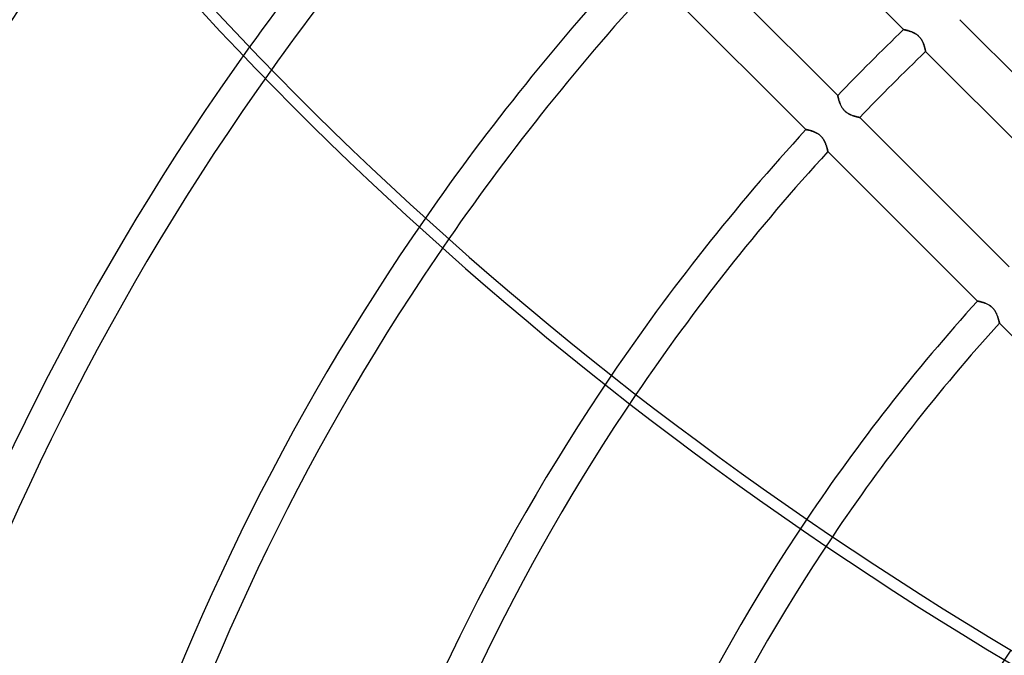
# Model space of a CAD drawing. Header units: millimetres. Extents: x -215 to 215, y -215 to 215.
# Tile 13 of 55: x -116 to -68, y 46 to 77. Entities that reach past the tile are written whole.
import ezdxf

# ---------------------------------------------------------------- set-up
doc = ezdxf.new("R2010")
doc.units = ezdxf.units.MM
doc.layers.add('MAIN-1', color=7, linetype='Continuous')
doc.layers.add('MAIN-2', color=7, linetype='Continuous')

msp = doc.modelspace()

# ---------------------------------------------------------------- linework, layer by layer
at = {"layer": 'MAIN-1'}
for p, q in [((-73.094, 76.329), (-80.428, 83.663)), ((-83.663, 80.428), (-76.329, 73.094)), ((-77.894, 71.424), (-85.233, 78.763)), ((-70.344, 76.814), (-63.004, 69.474)), ((-73.094, 76.329), (-73.093, 76.329)), ((-73.093, 76.329), (-73.089, 76.328)), ((-73.089, 76.328), (-73.083, 76.327)), ((-73.083, 76.327), (-73.074, 76.325)), ((-73.074, 76.325), (-73.063, 76.322)), ((-73.063, 76.322), (-73.05, 76.319)), ((-73.05, 76.319), (-73.035, 76.316)), ((-73.035, 76.316), (-73.018, 76.312)), ((-73.018, 76.312), (-72.998, 76.308)), ((-72.998, 76.308), (-72.978, 76.303)), ((-72.978, 76.303), (-72.955, 76.297)), ((-72.955, 76.297), (-72.931, 76.291)), ((-72.931, 76.291), (-72.905, 76.284)), ((-72.905, 76.284), (-72.879, 76.276)), ((-72.879, 76.276), (-72.851, 76.268)), ((-72.851, 76.268), (-72.822, 76.259)), ((-72.822, 76.259), (-72.793, 76.25)), ((-72.793, 76.25), (-72.762, 76.239)), ((-72.762, 76.239), (-72.732, 76.228)), ((-72.732, 76.228), (-72.701, 76.216)), ((-72.701, 76.216), (-72.669, 76.203)), ((-72.669, 76.203), (-72.638, 76.189)), ((-72.638, 76.189), (-72.606, 76.174)), ((-72.606, 76.174), (-72.575, 76.158)), ((-72.575, 76.158), (-72.543, 76.141)), ((-72.543, 76.141), (-72.511, 76.122)), ((-72.511, 76.122), (-72.48, 76.102)), ((-72.48, 76.102), (-72.449, 76.08)), ((-72.449, 76.08), (-72.419, 76.058)), ((-72.419, 76.058), (-72.39, 76.033)), ((-72.39, 76.033), (-72.362, 76.008)), ((-72.362, 76.008), (-72.335, 75.981)), ((-72.335, 75.981), (-72.309, 75.954)), ((-72.309, 75.954), (-72.284, 75.925)), ((-72.284, 75.925), (-72.261, 75.895)), ((-72.261, 75.895), (-72.239, 75.864)), ((-72.239, 75.864), (-72.219, 75.833)), ((-72.219, 75.833), (-72.2, 75.801)), ((-72.2, 75.801), (-72.182, 75.77)), ((-72.182, 75.77), (-72.166, 75.738)), ((-72.166, 75.738), (-72.151, 75.706)), ((-72.151, 75.706), (-72.137, 75.675)), ((-72.137, 75.675), (-72.124, 75.643)), ((-72.124, 75.643), (-72.112, 75.612)), ((-72.112, 75.612), (-72.101, 75.581)), ((-72.101, 75.581), (-72.091, 75.55)), ((-72.091, 75.55), (-72.081, 75.521)), ((-72.081, 75.521), (-72.073, 75.492)), ((-72.073, 75.492), (-72.065, 75.464)), ((-72.065, 75.464), (-72.057, 75.437)), ((-72.057, 75.437), (-72.051, 75.412)), ((-72.051, 75.412), (-72.045, 75.388)), ((-72.045, 75.388), (-72.04, 75.365)), ((-72.04, 75.365), (-72.035, 75.345)), ((-72.035, 75.345), (-72.031, 75.326)), ((-72.031, 75.326), (-72.027, 75.308)), ((-72.027, 75.308), (-72.024, 75.293)), ((-72.024, 75.293), (-72.021, 75.28)), ((-72.021, 75.28), (-72.019, 75.27)), ((-72.019, 75.27), (-72.017, 75.261)), ((-72.017, 75.261), (-72.016, 75.255)), ((-72.016, 75.255), (-72.015, 75.251)), ((-72.015, 75.251), (-72.015, 75.25)), ((-64.681, 67.916), (-72.015, 75.25)), ((-76.329, 73.092), (-76.329, 73.094)), ((-76.328, 73.088), (-76.329, 73.092)), ((-76.326, 73.081), (-76.328, 73.088)), ((-76.324, 73.071), (-76.326, 73.081)), ((-76.321, 73.059), (-76.324, 73.071)), ((-76.318, 73.044), (-76.321, 73.059)), ((-76.314, 73.027), (-76.318, 73.044)), ((-76.31, 73.007), (-76.314, 73.027)), ((-76.305, 72.985), (-76.31, 73.007)), ((-76.299, 72.962), (-76.305, 72.985)), ((-76.292, 72.937), (-76.299, 72.962)), ((-76.285, 72.91), (-76.292, 72.937)), ((-76.277, 72.881), (-76.285, 72.91)), ((-76.268, 72.852), (-76.277, 72.881)), ((-76.259, 72.821), (-76.268, 72.852)), ((-76.248, 72.789), (-76.259, 72.821)), ((-76.237, 72.756), (-76.248, 72.789)), ((-76.225, 72.723), (-76.237, 72.756)), ((-76.211, 72.689), (-76.225, 72.723)), ((-76.197, 72.656), (-76.211, 72.689)), ((-76.181, 72.622), (-76.197, 72.656)), ((-76.165, 72.588), (-76.181, 72.622)), ((-76.147, 72.554), (-76.165, 72.588)), ((-76.127, 72.52), (-76.147, 72.554)), ((-76.106, 72.487), (-76.127, 72.52)), ((-76.084, 72.454), (-76.106, 72.487)), ((-76.059, 72.421), (-76.084, 72.454)), ((-76.034, 72.39), (-76.059, 72.421)), ((-76.006, 72.36), (-76.034, 72.39)), ((-75.978, 72.331), (-76.006, 72.36)), ((-75.948, 72.304), (-75.978, 72.331)), ((-75.917, 72.278), (-75.948, 72.304)), ((-75.885, 72.254), (-75.917, 72.278)), ((-75.852, 72.231), (-75.885, 72.254)), ((-75.819, 72.21), (-75.852, 72.231)), ((-75.785, 72.191), (-75.819, 72.21)), ((-75.751, 72.173), (-75.785, 72.191)), ((-75.717, 72.156), (-75.751, 72.173)), ((-75.684, 72.141), (-75.717, 72.156)), ((-75.65, 72.127), (-75.684, 72.141)), ((-75.617, 72.114), (-75.65, 72.127)), ((-75.584, 72.102), (-75.617, 72.114)), ((-75.552, 72.091), (-75.584, 72.102)), ((-75.521, 72.081), (-75.552, 72.091)), ((-75.49, 72.072), (-75.521, 72.081)), ((-75.461, 72.064), (-75.49, 72.072)), ((-75.432, 72.056), (-75.461, 72.064)), ((-75.406, 72.049), (-75.432, 72.056)), ((-75.38, 72.043), (-75.406, 72.049)), ((-75.357, 72.038), (-75.38, 72.043)), ((-75.336, 72.033), (-75.357, 72.038)), ((-75.316, 72.029), (-75.336, 72.033)), ((-75.299, 72.025), (-75.316, 72.029)), ((-75.285, 72.022), (-75.299, 72.025)), ((-75.272, 72.02), (-75.285, 72.022)), ((-75.263, 72.018), (-75.272, 72.02)), ((-75.256, 72.016), (-75.263, 72.018)), ((-75.252, 72.015), (-75.256, 72.016)), ((-75.25, 72.015), (-75.252, 72.015)), ((-75.25, 72.015), (-67.916, 64.681)), ((-77.894, 71.424), (-77.892, 71.423)), ((-77.892, 71.423), (-77.888, 71.423)), ((-77.888, 71.423), (-77.882, 71.421)), ((-77.882, 71.421), (-77.872, 71.42)), ((-77.872, 71.42), (-77.86, 71.417)), ((-77.86, 71.417), (-77.846, 71.414)), ((-77.846, 71.414), (-77.829, 71.411)), ((-77.829, 71.411), (-77.81, 71.407)), ((-77.81, 71.407), (-77.789, 71.402)), ((-77.789, 71.402), (-77.766, 71.397)), ((-77.766, 71.397), (-77.741, 71.391)), ((-77.741, 71.391), (-77.714, 71.385)), ((-77.714, 71.385), (-77.686, 71.377)), ((-77.686, 71.377), (-77.657, 71.369)), ((-77.657, 71.369), (-77.627, 71.36)), ((-77.627, 71.36), (-77.595, 71.35)), ((-77.595, 71.35), (-77.563, 71.339)), ((-77.563, 71.339), (-77.531, 71.328)), ((-77.531, 71.328), (-77.497, 71.315)), ((-77.497, 71.315), (-77.464, 71.301)), ((-77.464, 71.301), (-77.431, 71.286)), ((-77.431, 71.286), (-77.397, 71.27)), ((-77.397, 71.27), (-77.363, 71.252)), ((-77.363, 71.252), (-77.33, 71.233)), ((-77.33, 71.233), (-77.296, 71.212)), ((-77.296, 71.212), (-77.263, 71.189)), ((-77.263, 71.189), (-77.231, 71.165)), ((-77.231, 71.165), (-77.2, 71.139)), ((-77.2, 71.139), (-77.17, 71.112)), ((-77.17, 71.112), (-77.142, 71.083)), ((-77.142, 71.083), (-77.115, 71.053)), ((-77.115, 71.053), (-77.089, 71.022)), ((-77.089, 71.022), (-77.064, 70.99)), ((-77.064, 70.99), (-77.042, 70.957)), ((-77.042, 70.957), (-77.02, 70.923)), ((-77.02, 70.923), (-77.001, 70.889)), ((-77.001, 70.889), (-76.983, 70.855)), ((-76.983, 70.855), (-76.966, 70.821)), ((-76.966, 70.821), (-76.95, 70.787)), ((-76.95, 70.787), (-76.936, 70.753)), ((-76.936, 70.753), (-76.922, 70.72)), ((-76.922, 70.72), (-76.91, 70.686)), ((-76.91, 70.686), (-76.898, 70.654)), ((-76.898, 70.654), (-76.887, 70.622)), ((-76.887, 70.622), (-76.878, 70.591)), ((-76.878, 70.591), (-76.868, 70.56)), ((-76.868, 70.56), (-76.86, 70.532)), ((-76.86, 70.532), (-76.853, 70.504)), ((-76.853, 70.504), (-76.846, 70.479)), ((-76.846, 70.479), (-76.84, 70.455)), ((-76.84, 70.455), (-76.834, 70.433)), ((-76.834, 70.433), (-76.83, 70.413)), ((-76.83, 70.413), (-76.826, 70.395)), ((-76.826, 70.395), (-76.822, 70.38)), ((-76.822, 70.38), (-76.819, 70.367)), ((-76.819, 70.367), (-76.817, 70.357)), ((-76.817, 70.357), (-76.816, 70.35)), ((-76.816, 70.35), (-76.815, 70.346)), ((-76.815, 70.346), (-76.814, 70.344)), ((-69.474, 63.004), (-76.814, 70.344)), ((-69.474, 63.004), (-69.472, 63.004)), ((-69.472, 63.004), (-69.468, 63.003)), ((-69.468, 63.003), (-69.462, 63.002)), ((-69.462, 63.002), (-69.452, 63)), ((-69.452, 63), (-69.44, 62.997)), ((-69.44, 62.997), (-69.426, 62.995)), ((-69.426, 62.995), (-69.409, 62.991)), ((-69.409, 62.991), (-69.39, 62.987)), ((-69.39, 62.987), (-69.369, 62.983)), ((-69.369, 62.983), (-69.346, 62.977)), ((-69.346, 62.977), (-69.321, 62.971)), ((-69.321, 62.971), (-69.295, 62.965)), ((-69.295, 62.965), (-69.267, 62.958)), ((-69.267, 62.958), (-69.237, 62.949)), ((-69.237, 62.949), (-69.207, 62.94)), ((-69.207, 62.94), (-69.175, 62.931)), ((-69.175, 62.931), (-69.143, 62.92)), ((-69.143, 62.92), (-69.111, 62.908)), ((-69.111, 62.908), (-69.078, 62.896)), ((-69.078, 62.896), (-69.044, 62.882)), ((-69.044, 62.882), (-69.011, 62.867)), ((-69.011, 62.867), (-68.977, 62.85)), ((-68.977, 62.85), (-68.943, 62.832)), ((-68.943, 62.832), (-68.91, 62.813)), ((-68.91, 62.813), (-68.876, 62.792)), ((-68.876, 62.792), (-68.843, 62.77)), ((-68.843, 62.77), (-68.811, 62.745)), ((-68.811, 62.745), (-68.78, 62.719)), ((-68.78, 62.719), (-68.75, 62.692)), ((-68.75, 62.692), (-68.722, 62.663)), ((-68.722, 62.663), (-68.695, 62.633)), ((-68.695, 62.633), (-68.669, 62.602)), ((-68.669, 62.602), (-68.645, 62.57)), ((-68.645, 62.57), (-68.622, 62.537)), ((-68.622, 62.537), (-68.601, 62.503)), ((-68.601, 62.503), (-68.581, 62.469)), ((-68.581, 62.469), (-68.563, 62.435)), ((-68.563, 62.435), (-68.546, 62.401)), ((-68.546, 62.401), (-68.531, 62.367)), ((-68.531, 62.367), (-68.516, 62.333)), ((-68.516, 62.333), (-68.502, 62.3)), ((-68.502, 62.3), (-68.49, 62.266)), ((-68.49, 62.266), (-68.478, 62.234)), ((-68.478, 62.234), (-68.468, 62.202)), ((-68.468, 62.202), (-68.458, 62.171)), ((-68.458, 62.171), (-68.449, 62.14)), ((-68.449, 62.14), (-68.44, 62.112)), ((-68.44, 62.112), (-68.433, 62.084)), ((-68.433, 62.084), (-68.426, 62.059)), ((-68.426, 62.059), (-68.42, 62.035)), ((-68.42, 62.035), (-68.414, 62.013)), ((-68.414, 62.013), (-68.41, 61.993)), ((-68.41, 61.993), (-68.406, 61.975)), ((-68.406, 61.975), (-68.402, 61.96)), ((-68.402, 61.96), (-68.399, 61.947)), ((-68.399, 61.947), (-68.397, 61.937)), ((-68.397, 61.937), (-68.395, 61.93)), ((-68.395, 61.93), (-68.395, 61.926)), ((-68.395, 61.926), (-68.394, 61.924)), ((-61.051, 54.581), (-68.394, 61.924))]:
    msp.add_line(p, q, dxfattribs=at)
for radius, start, end in [(162, 0, 180.00002), (153.5, 89.99998, 270.00002), (152.5, 89.99998, 270.00002), (151.738, 136.72778, 179.99998), (129.472, 137.02503, 144.34199), (127.948, 137.04916, 144.46644), (117.578, 137.22998, 145.21335), (116.052, 137.25932, 145.30754), (105.683, 133.75975, 136.24025), (104.157, 133.74158, 136.25842), (105.683, 137.48111, 145.82607), (104.157, 137.51743, 145.88262), (93.787, 137.79601, 146.10664), (92.263, 137.8423, 146.113)]:
    msp.add_arc((0, 0), radius, start, end, dxfattribs=at)
for centre in [(11.282, 150.013), (11.101, 149.454)]:
    msp.add_ellipse(centre, major_axis=(-150.838, 49.01), ratio=0.809017, start_param=0.86064, end_param=1.408172, dxfattribs=at)
at = {"layer": 'MAIN-2'}
for p, q in [((-73.092, 76.329), (-73.094, 76.329)), ((-73.088, 76.328), (-73.092, 76.329)), ((-73.081, 76.326), (-73.088, 76.328)), ((-73.071, 76.324), (-73.081, 76.326)), ((-73.059, 76.321), (-73.071, 76.324)), ((-73.044, 76.318), (-73.059, 76.321)), ((-73.027, 76.314), (-73.044, 76.318)), ((-73.007, 76.31), (-73.027, 76.314)), ((-72.985, 76.305), (-73.007, 76.31)), ((-72.962, 76.299), (-72.985, 76.305)), ((-72.937, 76.292), (-72.962, 76.299)), ((-72.91, 76.285), (-72.937, 76.292)), ((-72.881, 76.277), (-72.91, 76.285)), ((-72.852, 76.268), (-72.881, 76.277)), ((-72.821, 76.259), (-72.852, 76.268)), ((-72.789, 76.248), (-72.821, 76.259)), ((-72.756, 76.237), (-72.789, 76.248)), ((-72.723, 76.225), (-72.756, 76.237)), ((-72.689, 76.211), (-72.723, 76.225)), ((-72.656, 76.197), (-72.689, 76.211)), ((-72.622, 76.181), (-72.656, 76.197)), ((-72.588, 76.165), (-72.622, 76.181)), ((-72.554, 76.147), (-72.588, 76.165)), ((-72.52, 76.127), (-72.554, 76.147)), ((-72.487, 76.106), (-72.52, 76.127)), ((-72.454, 76.084), (-72.487, 76.106)), ((-72.421, 76.059), (-72.454, 76.084)), ((-72.39, 76.034), (-72.421, 76.059)), ((-72.36, 76.006), (-72.39, 76.034)), ((-72.331, 75.978), (-72.36, 76.006)), ((-72.304, 75.948), (-72.331, 75.978)), ((-72.278, 75.917), (-72.304, 75.948)), ((-72.254, 75.885), (-72.278, 75.917)), ((-72.231, 75.852), (-72.254, 75.885)), ((-72.21, 75.819), (-72.231, 75.852)), ((-72.191, 75.785), (-72.21, 75.819)), ((-72.173, 75.751), (-72.191, 75.785)), ((-72.156, 75.717), (-72.173, 75.751)), ((-72.141, 75.684), (-72.156, 75.717)), ((-72.127, 75.65), (-72.141, 75.684)), ((-72.114, 75.617), (-72.127, 75.65)), ((-72.102, 75.584), (-72.114, 75.617)), ((-72.091, 75.552), (-72.102, 75.584)), ((-72.081, 75.521), (-72.091, 75.552)), ((-72.072, 75.49), (-72.081, 75.521)), ((-72.064, 75.461), (-72.072, 75.49)), ((-72.056, 75.432), (-72.064, 75.461)), ((-72.049, 75.406), (-72.056, 75.432)), ((-72.043, 75.38), (-72.049, 75.406)), ((-72.038, 75.357), (-72.043, 75.38)), ((-72.033, 75.336), (-72.038, 75.357)), ((-72.029, 75.316), (-72.033, 75.336)), ((-72.025, 75.299), (-72.029, 75.316)), ((-72.022, 75.285), (-72.025, 75.299)), ((-72.02, 75.272), (-72.022, 75.285)), ((-72.018, 75.263), (-72.02, 75.272)), ((-72.016, 75.256), (-72.018, 75.263)), ((-72.015, 75.252), (-72.016, 75.256)), ((-72.015, 75.25), (-72.015, 75.252)), ((-76.329, 73.094), (-76.329, 73.093)), ((-76.329, 73.093), (-76.328, 73.089)), ((-76.328, 73.089), (-76.327, 73.083)), ((-76.327, 73.083), (-76.325, 73.074)), ((-76.325, 73.074), (-76.322, 73.063)), ((-76.322, 73.063), (-76.319, 73.05)), ((-76.319, 73.05), (-76.316, 73.035)), ((-76.316, 73.035), (-76.312, 73.018)), ((-76.312, 73.018), (-76.308, 72.998)), ((-76.308, 72.998), (-76.303, 72.978)), ((-76.303, 72.978), (-76.297, 72.955)), ((-76.297, 72.955), (-76.291, 72.931)), ((-76.291, 72.931), (-76.284, 72.905)), ((-76.284, 72.905), (-76.276, 72.879)), ((-76.276, 72.879), (-76.268, 72.851)), ((-76.268, 72.851), (-76.259, 72.822)), ((-76.259, 72.822), (-76.25, 72.793)), ((-76.25, 72.793), (-76.239, 72.762)), ((-76.239, 72.762), (-76.228, 72.732)), ((-76.228, 72.732), (-76.216, 72.701)), ((-76.216, 72.701), (-76.203, 72.669)), ((-76.203, 72.669), (-76.189, 72.638)), ((-76.189, 72.638), (-76.174, 72.606)), ((-76.174, 72.606), (-76.158, 72.575)), ((-76.158, 72.575), (-76.141, 72.543)), ((-76.141, 72.543), (-76.122, 72.511)), ((-76.122, 72.511), (-76.102, 72.48)), ((-76.102, 72.48), (-76.08, 72.449)), ((-76.08, 72.449), (-76.058, 72.419)), ((-76.058, 72.419), (-76.033, 72.39)), ((-76.033, 72.39), (-76.008, 72.362)), ((-76.008, 72.362), (-75.981, 72.335)), ((-75.981, 72.335), (-75.954, 72.309)), ((-75.954, 72.309), (-75.925, 72.284)), ((-75.925, 72.284), (-75.895, 72.261)), ((-75.895, 72.261), (-75.864, 72.239)), ((-75.864, 72.239), (-75.833, 72.219)), ((-75.833, 72.219), (-75.801, 72.2)), ((-75.801, 72.2), (-75.77, 72.182)), ((-75.77, 72.182), (-75.738, 72.166)), ((-75.738, 72.166), (-75.706, 72.151)), ((-75.706, 72.151), (-75.675, 72.137)), ((-75.675, 72.137), (-75.643, 72.124)), ((-75.643, 72.124), (-75.612, 72.112)), ((-75.612, 72.112), (-75.581, 72.101)), ((-75.581, 72.101), (-75.55, 72.091)), ((-75.55, 72.091), (-75.521, 72.081)), ((-75.521, 72.081), (-75.492, 72.073)), ((-75.492, 72.073), (-75.464, 72.065)), ((-75.464, 72.065), (-75.437, 72.057)), ((-75.437, 72.057), (-75.412, 72.051)), ((-75.412, 72.051), (-75.388, 72.045)), ((-75.388, 72.045), (-75.365, 72.04)), ((-75.365, 72.04), (-75.345, 72.035)), ((-75.345, 72.035), (-75.326, 72.031)), ((-75.326, 72.031), (-75.308, 72.027)), ((-75.308, 72.027), (-75.293, 72.024)), ((-75.293, 72.024), (-75.28, 72.021)), ((-75.28, 72.021), (-75.27, 72.019)), ((-75.27, 72.019), (-75.261, 72.017)), ((-75.261, 72.017), (-75.255, 72.016)), ((-75.255, 72.016), (-75.251, 72.015)), ((-75.251, 72.015), (-75.25, 72.015)), ((-77.893, 71.424), (-77.894, 71.424)), ((-77.889, 71.423), (-77.893, 71.424)), ((-77.883, 71.422), (-77.889, 71.423)), ((-77.875, 71.42), (-77.883, 71.422)), ((-77.865, 71.418), (-77.875, 71.42)), ((-77.852, 71.416), (-77.865, 71.418)), ((-77.838, 71.413), (-77.852, 71.416)), ((-77.821, 71.409), (-77.838, 71.413)), ((-77.803, 71.405), (-77.821, 71.409)), ((-77.783, 71.401), (-77.803, 71.405)), ((-77.761, 71.396), (-77.783, 71.401)), ((-77.738, 71.39), (-77.761, 71.396)), ((-77.714, 71.384), (-77.738, 71.39)), ((-77.688, 71.378), (-77.714, 71.384)), ((-77.661, 71.37), (-77.688, 71.378)), ((-77.633, 71.362), (-77.661, 71.37)), ((-77.604, 71.353), (-77.633, 71.362)), ((-77.574, 71.343), (-77.604, 71.353)), ((-77.544, 71.333), (-77.574, 71.343)), ((-77.513, 71.321), (-77.544, 71.333)), ((-77.481, 71.308), (-77.513, 71.321)), ((-77.449, 71.294), (-77.481, 71.308)), ((-77.417, 71.28), (-77.449, 71.294)), ((-77.384, 71.263), (-77.417, 71.28)), ((-77.352, 71.246), (-77.384, 71.263)), ((-77.32, 71.227), (-77.352, 71.246)), ((-77.289, 71.207), (-77.32, 71.227)), ((-77.257, 71.185), (-77.289, 71.207)), ((-77.227, 71.161), (-77.257, 71.185)), ((-77.197, 71.137), (-77.227, 71.161)), ((-77.169, 71.111), (-77.197, 71.137)), ((-77.142, 71.083), (-77.169, 71.111)), ((-77.116, 71.055), (-77.142, 71.083)), ((-77.092, 71.026), (-77.116, 71.055)), ((-77.068, 70.995), (-77.092, 71.026)), ((-77.047, 70.964), (-77.068, 70.995)), ((-77.026, 70.932), (-77.047, 70.964)), ((-77.007, 70.901), (-77.026, 70.932)), ((-76.99, 70.868), (-77.007, 70.901)), ((-76.973, 70.836), (-76.99, 70.868)), ((-76.958, 70.804), (-76.973, 70.836)), ((-76.944, 70.773), (-76.958, 70.804)), ((-76.931, 70.741), (-76.944, 70.773)), ((-76.918, 70.71), (-76.931, 70.741)), ((-76.907, 70.679), (-76.918, 70.71)), ((-76.896, 70.649), (-76.907, 70.679)), ((-76.886, 70.619), (-76.896, 70.649)), ((-76.877, 70.59), (-76.886, 70.619)), ((-76.869, 70.562), (-76.877, 70.59)), ((-76.861, 70.535), (-76.869, 70.562)), ((-76.854, 70.509), (-76.861, 70.535)), ((-76.848, 70.485), (-76.854, 70.509)), ((-76.842, 70.462), (-76.848, 70.485)), ((-76.836, 70.441), (-76.842, 70.462)), ((-76.832, 70.421), (-76.836, 70.441)), ((-76.828, 70.404), (-76.832, 70.421)), ((-76.824, 70.389), (-76.828, 70.404)), ((-76.821, 70.375), (-76.824, 70.389)), ((-76.819, 70.364), (-76.821, 70.375)), ((-76.817, 70.356), (-76.819, 70.364)), ((-76.815, 70.349), (-76.817, 70.356)), ((-76.815, 70.346), (-76.815, 70.349)), ((-76.814, 70.344), (-76.815, 70.346)), ((-69.473, 63.004), (-69.474, 63.004)), ((-69.469, 63.003), (-69.473, 63.004)), ((-69.463, 63.002), (-69.469, 63.003)), ((-69.455, 63), (-69.463, 63.002)), ((-69.445, 62.998), (-69.455, 63)), ((-69.432, 62.996), (-69.445, 62.998)), ((-69.418, 62.993), (-69.432, 62.996)), ((-69.401, 62.99), (-69.418, 62.993)), ((-69.383, 62.986), (-69.401, 62.99)), ((-69.363, 62.981), (-69.383, 62.986)), ((-69.341, 62.976), (-69.363, 62.981)), ((-69.318, 62.971), (-69.341, 62.976)), ((-69.294, 62.965), (-69.318, 62.971)), ((-69.268, 62.958), (-69.294, 62.965)), ((-69.241, 62.951), (-69.268, 62.958)), ((-69.213, 62.942), (-69.241, 62.951)), ((-69.184, 62.933), (-69.213, 62.942)), ((-69.154, 62.924), (-69.184, 62.933)), ((-69.124, 62.913), (-69.154, 62.924)), ((-69.093, 62.901), (-69.124, 62.913)), ((-69.061, 62.889), (-69.093, 62.901)), ((-69.029, 62.875), (-69.061, 62.889)), ((-68.997, 62.86), (-69.029, 62.875)), ((-68.965, 62.844), (-68.997, 62.86)), ((-68.932, 62.826), (-68.965, 62.844)), ((-68.9, 62.807), (-68.932, 62.826)), ((-68.869, 62.787), (-68.9, 62.807)), ((-68.838, 62.765), (-68.869, 62.787)), ((-68.807, 62.742), (-68.838, 62.765)), ((-68.778, 62.717), (-68.807, 62.742)), ((-68.749, 62.691), (-68.778, 62.717)), ((-68.722, 62.664), (-68.749, 62.691)), ((-68.697, 62.635), (-68.722, 62.664)), ((-68.672, 62.606), (-68.697, 62.635)), ((-68.649, 62.575), (-68.672, 62.606)), ((-68.627, 62.544), (-68.649, 62.575)), ((-68.607, 62.513), (-68.627, 62.544)), ((-68.588, 62.481), (-68.607, 62.513)), ((-68.57, 62.448), (-68.588, 62.481)), ((-68.554, 62.416), (-68.57, 62.448)), ((-68.538, 62.384), (-68.554, 62.416)), ((-68.524, 62.353), (-68.538, 62.384)), ((-68.511, 62.321), (-68.524, 62.353)), ((-68.499, 62.29), (-68.511, 62.321)), ((-68.487, 62.259), (-68.499, 62.29)), ((-68.477, 62.229), (-68.487, 62.259)), ((-68.467, 62.199), (-68.477, 62.229)), ((-68.458, 62.17), (-68.467, 62.199)), ((-68.449, 62.142), (-68.458, 62.17)), ((-68.441, 62.115), (-68.449, 62.142)), ((-68.434, 62.089), (-68.441, 62.115)), ((-68.428, 62.065), (-68.434, 62.089)), ((-68.422, 62.042), (-68.428, 62.065)), ((-68.416, 62.021), (-68.422, 62.042)), ((-68.412, 62.001), (-68.416, 62.021)), ((-68.408, 61.984), (-68.412, 62.001)), ((-68.404, 61.968), (-68.408, 61.984)), ((-68.401, 61.955), (-68.404, 61.968)), ((-68.399, 61.944), (-68.401, 61.955)), ((-68.397, 61.935), (-68.399, 61.944)), ((-68.395, 61.929), (-68.397, 61.935)), ((-68.394, 61.925), (-68.395, 61.929)), ((-68.394, 61.924), (-68.394, 61.925))]:
    msp.add_line(p, q, dxfattribs=at)
for radius, start, end in [(161, 0, 180.00002), (159.363, 136.57893, 179.99998), (153.262, 136.66235, 180.00002), (141.368, 143.25543, 180.00002), (139.843, 143.40578, 179.99998), (129.472, 144.34199, 180.00002), (127.948, 144.46644, 179.99998), (117.578, 145.21335, 180.00002), (116.052, 145.30754, 179.99998), (105.683, 145.82607, 180.00002), (104.157, 145.88262, 179.99998), (93.787, 146.10664, 180.00002), (92.263, 146.113, 179.99998), (81.892, 145.93029, 180.00002)]:
    msp.add_arc((0, 0), radius, start, end, dxfattribs=at)

doc.saveas('drawing.dxf')
